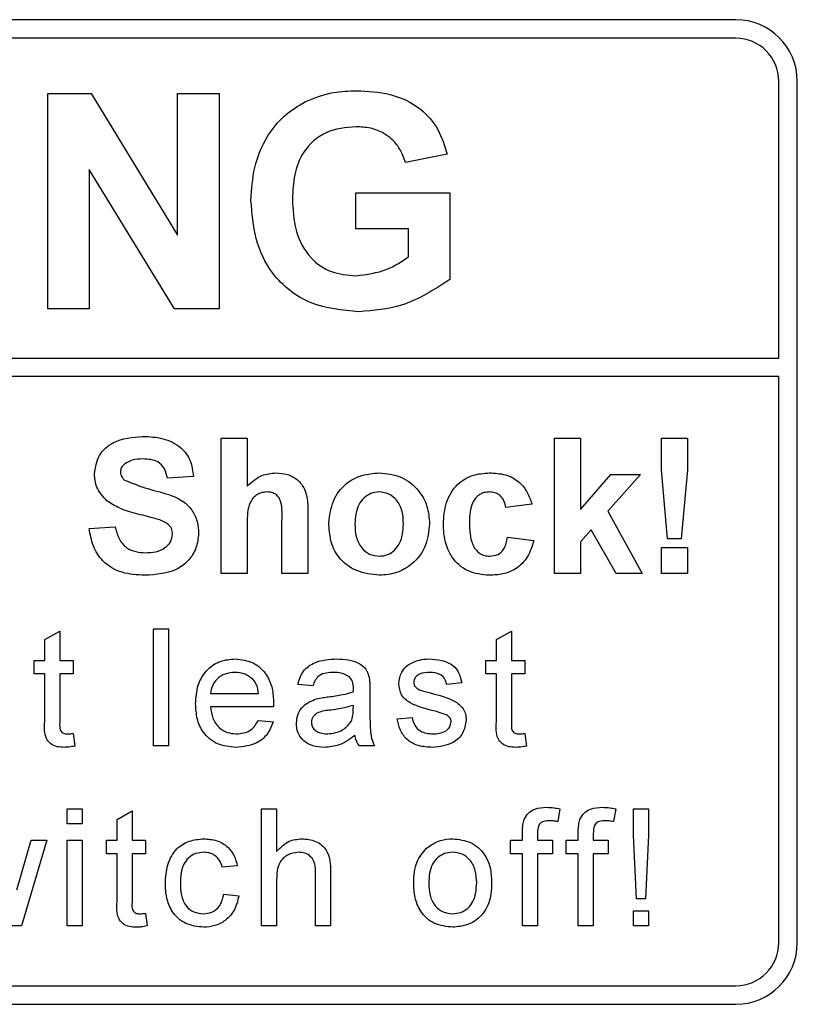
# Paper-space layout 'Blatt3' of a CAD drawing. Header units: millimetres. Extents: x 5 to 418, y 2 to 292.
# Tile 28 of 55: x 120.32 to 123.48, y 178.02 to 182.02. Entities that reach past the tile are written whole.
import ezdxf

# ---------------------------------------------------------------- set-up
doc = ezdxf.new("R2010")
doc.units = ezdxf.units.MM

psp = doc.layouts.new('Blatt3')

# ---------------------------------------------------------------- linework, layer by layer
at = {"color": 7, "linetype": 'Continuous', "lineweight": 25}
for p, q in [((123.2293, 182.0151), (110.7293, 182.0151)), ((123.2293, 181.9401), (113.9293, 181.9401)), ((123.4043, 180.6402), (123.4043, 181.7651)), ((123.4793, 178.2651), (123.4793, 181.7651)), ((120.4354, 180.8401), (120.4354, 181.7151)), ((120.4354, 181.7151), (120.6112, 181.7151)), ((120.6112, 181.7151), (120.9626, 181.1401)), ((120.9626, 181.1401), (120.9626, 181.7151)), ((120.9626, 181.7151), (121.1309, 181.7151)), ((121.1309, 181.7151), (121.1309, 180.8401)), ((122.057, 181.4683), (121.8888, 181.4346)), ((120.9498, 180.8401), (120.6036, 181.4062)), ((120.6036, 181.4062), (120.6036, 180.8401)), ((121.6868, 181.1654), (121.6868, 181.3112)), ((121.6868, 181.3112), (122.0683, 181.3112)), ((122.0683, 181.3112), (122.0683, 180.9598)), ((121.9, 181.1654), (121.6868, 181.1654)), ((121.9, 181.0513), (121.9, 181.1654)), ((120.6036, 180.8401), (120.4354, 180.8401)), ((121.1309, 180.8401), (120.9498, 180.8401)), ((113.9293, 180.6402), (123.4043, 180.6402)), ((123.4043, 180.5652), (113.9293, 180.5652)), ((123.4043, 178.2651), (123.4043, 180.5652)), ((121.1395, 179.7651), (121.1395, 180.3151)), ((121.1395, 180.3151), (121.2453, 180.3151)), ((121.2453, 180.3151), (121.2453, 180.1205)), ((122.4934, 179.7651), (122.4934, 180.3151)), ((122.4934, 180.3151), (122.5992, 180.3151)), ((122.5992, 180.3151), (122.5992, 180.0254)), ((122.9274, 180.1857), (122.9274, 180.3151)), ((122.9274, 180.3151), (123.0331, 180.3151)), ((123.0331, 180.3151), (123.0331, 180.1857)), ((122.5992, 180.0254), (122.7226, 180.167)), ((122.8424, 180.167), (122.7097, 180.0179)), ((122.7226, 180.167), (122.8424, 180.167)), ((122.9528, 179.9061), (122.9274, 180.1857)), ((123.0331, 180.1857), (123.0081, 179.9061)), ((121.0267, 180.1599), (120.921, 180.1529)), ((122.4017, 180.0471), (122.296, 180.033)), ((122.7097, 180.0179), (122.8495, 179.7651)), ((121.2453, 179.9675), (121.2453, 179.7651)), ((121.3863, 179.7651), (121.3863, 179.9785)), ((121.4921, 179.9996), (121.4921, 179.7651)), ((120.6036, 179.9484), (120.7094, 179.9554)), ((122.6428, 179.9428), (122.5992, 179.8937)), ((122.7437, 179.7651), (122.6428, 179.9428)), ((122.303, 179.9131), (122.4088, 179.899)), ((122.5992, 179.8937), (122.5992, 179.7651)), ((123.0081, 179.9061), (122.9528, 179.9061)), ((122.9274, 179.7651), (122.9274, 179.8708)), ((122.9274, 179.8708), (123.0331, 179.8708)), ((123.0331, 179.8708), (123.0331, 179.7651)), ((121.2453, 179.7651), (121.1395, 179.7651)), ((121.4921, 179.7651), (121.3863, 179.7651)), ((122.5992, 179.7651), (122.4934, 179.7651)), ((122.8495, 179.7651), (122.7437, 179.7651)), ((123.0331, 179.7651), (122.9274, 179.7651)), ((120.4233, 179.4967), (120.4842, 179.5313)), ((120.4842, 179.5313), (120.4842, 179.4122)), ((120.8642, 179.0651), (120.8642, 179.5401)), ((120.8642, 179.5401), (120.9251, 179.5401)), ((120.9251, 179.5401), (120.9251, 179.0651)), ((122.2576, 179.4967), (122.3185, 179.5313)), ((122.3185, 179.5313), (122.3185, 179.4122)), ((120.4233, 179.4122), (120.4233, 179.4967)), ((122.2576, 179.4122), (122.2576, 179.4967)), ((120.3807, 179.3574), (120.3807, 179.4122)), ((120.3807, 179.4122), (120.4233, 179.4122)), ((120.4842, 179.4122), (120.539, 179.4122)), ((120.539, 179.4122), (120.539, 179.3574)), ((122.2149, 179.3574), (122.2149, 179.4122)), ((122.2149, 179.4122), (122.2576, 179.4122)), ((122.3185, 179.4122), (122.3733, 179.4122)), ((122.3733, 179.4122), (122.3733, 179.3574)), ((120.4233, 179.3574), (120.3807, 179.3574)), ((120.4233, 179.1626), (120.4233, 179.3574)), ((120.539, 179.3574), (120.4842, 179.3574)), ((120.4842, 179.3574), (120.4842, 179.1604)), ((122.1163, 179.3208), (122.0554, 179.3147)), ((122.2576, 179.3574), (122.2149, 179.3574)), ((122.2576, 179.1626), (122.2576, 179.3574)), ((122.3733, 179.3574), (122.3185, 179.3574)), ((122.3185, 179.3574), (122.3185, 179.1604)), ((121.5122, 179.3086), (121.4513, 179.3147)), ((121.7436, 179.2901), (121.7436, 179.2158)), ((121.0968, 179.2782), (121.2917, 179.2782)), ((121.3523, 179.2234), (121.0968, 179.2234)), ((121.6763, 179.2118), (121.6766, 179.2295)), ((121.2911, 179.1686), (121.3507, 179.1625)), ((121.8544, 179.1747), (121.9153, 179.1808)), ((120.539, 179.1153), (120.5451, 179.0642)), ((122.3733, 179.1153), (122.3793, 179.0642)), ((120.9251, 179.0651), (120.8642, 179.0651)), ((121.7618, 179.0651), (121.701, 179.0651)), ((120.5147, 178.8093), (120.5756, 178.8093)), ((120.5147, 178.7484), (120.5147, 178.8093)), ((120.5756, 178.8093), (120.5756, 178.7484)), ((120.7168, 178.7659), (120.7777, 178.8005)), ((120.7777, 178.8005), (120.7777, 178.6814)), ((121.3039, 178.3343), (121.3039, 178.8093)), ((121.3039, 178.8093), (121.3648, 178.8093)), ((121.3648, 178.8093), (121.3648, 178.6358)), ((122.5152, 178.8094), (122.5066, 178.7575)), ((122.7418, 178.8094), (122.7331, 178.7575)), ((122.8142, 178.7016), (122.8142, 178.8093)), ((122.8142, 178.8093), (122.8751, 178.8093)), ((122.8751, 178.8093), (122.8751, 178.7016)), ((120.7168, 178.6814), (120.7168, 178.7659)), ((120.5756, 178.7484), (120.5147, 178.7484)), ((120.3093, 178.4796), (120.3677, 178.6814)), ((120.4312, 178.6814), (120.3284, 178.3343)), ((120.3677, 178.6814), (120.4312, 178.6814)), ((120.5147, 178.3343), (120.5147, 178.6814)), ((120.5147, 178.6814), (120.5756, 178.6814)), ((120.5756, 178.6814), (120.5756, 178.3343)), ((120.6742, 178.6266), (120.6742, 178.6814)), ((120.6742, 178.6814), (120.7168, 178.6814)), ((120.7777, 178.6814), (120.8326, 178.6814)), ((120.8326, 178.6814), (120.8326, 178.6266)), ((122.3147, 178.6266), (122.3147, 178.6814)), ((122.3147, 178.6814), (122.3635, 178.6814)), ((122.3635, 178.6814), (122.3635, 178.7167)), ((122.4244, 178.7108), (122.4244, 178.6814)), ((122.4244, 178.6814), (122.4853, 178.6814)), ((122.4853, 178.6814), (122.4853, 178.6266)), ((122.5413, 178.6266), (122.5413, 178.6814)), ((122.5413, 178.6814), (122.59, 178.6814)), ((122.59, 178.6814), (122.59, 178.7167)), ((122.6509, 178.7108), (122.6509, 178.6814)), ((122.6509, 178.6814), (122.7118, 178.6814)), ((122.7118, 178.6814), (122.7118, 178.6266)), ((122.8263, 178.4439), (122.8142, 178.7016)), ((122.8751, 178.7016), (122.8629, 178.4439)), ((120.7168, 178.6266), (120.6742, 178.6266)), ((120.7168, 178.4318), (120.7168, 178.6266)), ((120.8326, 178.6266), (120.7777, 178.6266)), ((120.7777, 178.6266), (120.7777, 178.4296)), ((122.3635, 178.6266), (122.3147, 178.6266)), ((122.3635, 178.3343), (122.3635, 178.6266)), ((122.4853, 178.6266), (122.4244, 178.6266)), ((122.4244, 178.6266), (122.4244, 178.3343)), ((122.59, 178.6266), (122.5413, 178.6266)), ((122.59, 178.3343), (122.59, 178.6266)), ((122.6509, 178.6266), (122.6509, 178.3343)), ((122.7118, 178.6266), (122.6509, 178.6266)), ((121.2052, 178.5779), (121.1443, 178.5718)), ((121.3648, 178.5205), (121.3648, 178.3343)), ((121.5231, 178.3343), (121.5231, 178.55)), ((121.584, 178.5531), (121.584, 178.3343)), ((121.1504, 178.4622), (121.2113, 178.4561)), ((122.8629, 178.4439), (122.8263, 178.4439)), ((120.8326, 178.3845), (120.8386, 178.3334)), ((122.8142, 178.3343), (122.8142, 178.3952)), ((122.8142, 178.3952), (122.8751, 178.3952)), ((122.8751, 178.3952), (122.8751, 178.3343)), ((120.3284, 178.3343), (120.2576, 178.3343)), ((120.5756, 178.3343), (120.5147, 178.3343)), ((121.3648, 178.3343), (121.3039, 178.3343)), ((121.584, 178.3343), (121.5231, 178.3343)), ((122.4244, 178.3343), (122.3635, 178.3343)), ((122.6509, 178.3343), (122.59, 178.3343)), ((122.8751, 178.3343), (122.8142, 178.3343)), ((113.9293, 178.0901), (123.2293, 178.0901)), ((110.7293, 178.0151), (123.2293, 178.0151))]:
    psp.add_line(p, q, dxfattribs=at)
for centre, radius, start, end in [((123.2293, 181.7651), 0.25, 0, 90), ((123.2293, 181.7651), 0.175, 0, 90), ((123.2293, 178.2651), 0.175, 270, 0), ((123.2293, 178.2651), 0.25, 270, 0)]:
    psp.add_arc(centre, radius, start, end, dxfattribs=at)
for points, knots in [([(121.4826, 181.683), (121.5199, 181.6976), (121.5866, 181.7236), (121.658, 181.7255), (121.6895, 181.7263)], [0, 0, 0, 0, 0.5592384, 1, 1, 1, 1]), ([(121.6895, 181.7263), (121.7355, 181.7241), (121.8274, 181.7198), (121.9467, 181.6641), (122.026, 181.5725), (122.0467, 181.503), (122.057, 181.4683)], [0, 0, 0, 0, 0.280674, 0.55986, 0.779759, 1, 1, 1, 1]), ([(121.2606, 181.2805), (121.2634, 181.3258), (121.269, 181.4164), (121.3178, 181.5348), (121.3911, 181.6274), (121.4521, 181.6644), (121.4826, 181.683)], [0, 0, 0, 0, 0.280146, 0.55998, 0.779944, 1, 1, 1, 1]), ([(121.6872, 181.5804), (121.6454, 181.5765), (121.5621, 181.5687), (121.4707, 181.4867), (121.4332, 181.3854), (121.4303, 181.3203), (121.4288, 181.2877)], [0, 0, 0, 0, 0.279802, 0.558331, 0.778826, 1, 1, 1, 1]), ([(121.8888, 181.4346), (121.8798, 181.4583), (121.8619, 181.5056), (121.8072, 181.5531), (121.7466, 181.5774), (121.707, 181.5794), (121.6872, 181.5804)], [0, 0, 0, 0, 0.279821, 0.559279, 0.779466, 1, 1, 1, 1]), ([(121.6989, 180.8288), (121.6322, 180.8348), (121.4992, 180.8466), (121.3458, 180.9668), (121.2728, 181.1244), (121.2647, 181.2285), (121.2606, 181.2805)], [0, 0, 0, 0, 0.280091, 0.558748, 0.779191, 1, 1, 1, 1]), ([(121.4288, 181.2877), (121.4308, 181.2447), (121.4348, 181.159), (121.4909, 181.0484), (121.5854, 180.9837), (121.653, 180.9777), (121.6868, 180.9747)], [0, 0, 0, 0, 0.281036, 0.560006, 0.779769, 1, 1, 1, 1]), ([(121.6868, 180.9747), (121.7299, 180.9801), (121.807, 180.9899), (121.8715, 181.0325), (121.9, 181.0513)], [0, 0, 0, 0, 0.559098, 1, 1, 1, 1]), ([(122.0683, 180.9598), (122.0051, 180.9184), (121.892, 180.8445), (121.758, 180.8336), (121.6989, 180.8288)], [0, 0, 0, 0, 0.558963, 1, 1, 1, 1]), ([(120.6248, 180.1702), (120.629, 180.1962), (120.6375, 180.2481), (120.712, 180.3139), (120.7795, 180.319), (120.8208, 180.3221)], [0, 0, 0, 0, 0.279748, 0.559362, 1, 1, 1, 1]), ([(120.8208, 180.3221), (120.8484, 180.3209), (120.9035, 180.3186), (120.9752, 180.2842), (121.0189, 180.2249), (121.0241, 180.1816), (121.0267, 180.1599)], [0, 0, 0, 0, 0.281015, 0.560109, 0.779825, 1, 1, 1, 1]), ([(120.7479, 180.2109), (120.7423, 180.2059), (120.7323, 180.1967), (120.7311, 180.1834), (120.7306, 180.1776)], [0, 0, 0, 0, 0.558758, 1, 1, 1, 1]), ([(120.8221, 180.2304), (120.8073, 180.23), (120.781, 180.2292), (120.758, 180.2165), (120.7479, 180.2109)], [0, 0, 0, 0, 0.560544, 1, 1, 1, 1]), ([(120.921, 180.1529), (120.9181, 180.1658), (120.9125, 180.1915), (120.878, 180.2277), (120.8434, 180.2294), (120.8221, 180.2304)], [0, 0, 0, 0, 0.281521, 0.560305, 1, 1, 1, 1]), ([(120.6756, 180.0606), (120.6594, 180.0781), (120.6305, 180.1095), (120.6265, 180.1516), (120.6248, 180.1702)], [0, 0, 0, 0, 0.559266, 1, 1, 1, 1]), ([(120.7306, 180.1776), (120.7316, 180.1704), (120.7335, 180.1576), (120.7428, 180.1487), (120.7469, 180.1448)], [0, 0, 0, 0, 0.55848, 1, 1, 1, 1]), ([(121.2453, 180.1205), (121.2641, 180.1375), (121.2977, 180.168), (121.3425, 180.1722), (121.3622, 180.174)], [0, 0, 0, 0, 0.559408, 1, 1, 1, 1]), ([(121.3622, 180.174), (121.3778, 180.1728), (121.409, 180.1703), (121.4519, 180.1482), (121.4931, 180.0914), (121.4925, 180.0375), (121.4921, 179.9996)], [0, 0, 0, 0, 0.187232, 0.374201, 0.560543, 1, 1, 1, 1]), ([(121.5767, 179.9716), (121.5805, 180.0016), (121.588, 180.0615), (121.6403, 180.1313), (121.7101, 180.1682), (121.7573, 180.1721), (121.7809, 180.174)], [0, 0, 0, 0, 0.27995, 0.559147, 0.779424, 1, 1, 1, 1]), ([(121.7809, 180.174), (121.8115, 180.171), (121.8728, 180.1649), (121.9413, 180.1087), (121.9804, 180.0392), (121.9839, 179.9912), (121.9857, 179.9671)], [0, 0, 0, 0, 0.279785, 0.559124, 0.779388, 1, 1, 1, 1]), ([(122.0421, 179.9657), (122.0439, 179.9954), (122.0476, 180.0548), (122.0924, 180.1281), (122.1595, 180.1689), (122.2061, 180.1723), (122.2295, 180.174)], [0, 0, 0, 0, 0.280707, 0.559643, 0.779504, 1, 1, 1, 1]), ([(122.2295, 180.174), (122.2514, 180.1729), (122.295, 180.1706), (122.3505, 180.141), (122.3852, 180.0958), (122.3962, 180.0634), (122.4017, 180.0471)], [0, 0, 0, 0, 0.280457, 0.559337, 0.779383, 1, 1, 1, 1]), ([(120.7469, 180.1448), (120.7782, 180.1322), (120.8409, 180.107), (120.924, 180.0899), (120.9857, 180.0606), (121.0226, 180.0245), (121.0451, 179.9776), (121.0469, 179.9437), (121.0479, 179.9267)], [0, 0, 0, 0, 0.249423, 0.500053, 0.625203, 0.750142, 0.874918, 1, 1, 1, 1]), ([(121.3257, 180.0965), (121.3185, 180.096), (121.3041, 180.095), (121.2841, 180.0859), (121.2675, 180.0717), (121.2456, 180.0338), (121.2454, 179.9969), (121.2453, 179.9675)], [0, 0, 0, 0, 0.1252698, 0.2505047, 0.3756835, 0.5009631, 1, 1, 1, 1]), ([(121.3863, 179.9785), (121.3875, 180.0042), (121.389, 180.0363), (121.3759, 180.0728), (121.3624, 180.0868), (121.3449, 180.0954), (121.3321, 180.0961), (121.3257, 180.0965)], [0, 0, 0, 0, 0.500563, 0.625443, 0.750179, 0.874937, 1, 1, 1, 1]), ([(121.7814, 180.0965), (121.7699, 180.0953), (121.747, 180.0931), (121.7181, 180.0728), (121.6873, 180.0328), (121.6845, 179.9935), (121.6825, 179.966)], [0, 0, 0, 0, 0.186985, 0.373878, 0.561022, 1, 1, 1, 1]), ([(121.8799, 179.9668), (121.8791, 179.9839), (121.8776, 180.0181), (121.8565, 180.0619), (121.8218, 180.0916), (121.7949, 180.0948), (121.7814, 180.0965)], [0, 0, 0, 0, 0.281043, 0.560553, 0.78042, 1, 1, 1, 1]), ([(122.2286, 180.0965), (122.2216, 180.096), (122.2076, 180.0951), (122.1881, 180.0864), (122.1722, 180.0724), (122.1496, 180.0365), (122.1486, 180.0007), (122.1479, 179.972)], [0, 0, 0, 0, 0.125319, 0.250544, 0.375796, 0.501063, 1, 1, 1, 1]), ([(122.296, 180.033), (122.294, 180.0424), (122.29, 180.0611), (122.2734, 180.0831), (122.2512, 180.0951), (122.2362, 180.096), (122.2286, 180.0965)], [0, 0, 0, 0, 0.280561, 0.559648, 0.7796, 1, 1, 1, 1]), ([(120.8013, 180.0066), (120.7761, 180.0129), (120.7313, 180.0242), (120.6926, 180.0495), (120.6756, 180.0606)], [0, 0, 0, 0, 0.560768, 1, 1, 1, 1]), ([(120.8905, 179.9827), (120.874, 179.9874), (120.8444, 179.996), (120.8145, 180.0033), (120.8013, 180.0066)], [0, 0, 0, 0, 0.559956, 1, 1, 1, 1]), ([(120.9421, 179.9256), (120.9413, 179.9334), (120.9397, 179.949), (120.9205, 179.9709), (120.9019, 179.9782), (120.8905, 179.9827)], [0, 0, 0, 0, 0.279779, 0.559088, 1, 1, 1, 1]), ([(121.7815, 179.758), (121.7503, 179.7615), (121.6881, 179.7686), (121.6151, 179.8235), (121.5808, 179.898), (121.5781, 179.9471), (121.5767, 179.9716)], [0, 0, 0, 0, 0.280145, 0.558899, 0.779053, 1, 1, 1, 1]), ([(121.6825, 179.966), (121.6833, 179.9488), (121.6849, 179.9145), (121.7059, 179.8703), (121.7408, 179.8405), (121.7679, 179.8372), (121.7814, 179.8356)], [0, 0, 0, 0, 0.2810154, 0.5604643, 0.7803935, 1, 1, 1, 1]), ([(121.7814, 179.8356), (121.7929, 179.8367), (121.816, 179.839), (121.8449, 179.8594), (121.8753, 179.8999), (121.878, 179.9392), (121.8799, 179.9668)], [0, 0, 0, 0, 0.1869298, 0.3738189, 0.560978, 1, 1, 1, 1]), ([(121.9857, 179.9671), (121.9827, 179.9364), (121.9766, 179.8751), (121.9224, 179.8052), (121.8538, 179.7638), (121.8056, 179.7599), (121.7815, 179.758)], [0, 0, 0, 0, 0.279924, 0.559367, 0.779516, 1, 1, 1, 1]), ([(122.2287, 179.758), (122.199, 179.7609), (122.1397, 179.7668), (122.0752, 179.8252), (122.0457, 179.8961), (122.0433, 179.9425), (122.0421, 179.9657)], [0, 0, 0, 0, 0.279707, 0.558485, 0.778934, 1, 1, 1, 1]), ([(122.1479, 179.972), (122.1485, 179.9413), (122.1494, 179.903), (122.1714, 179.8632), (122.1877, 179.8473), (122.2084, 179.8372), (122.2234, 179.8361), (122.2309, 179.8356)], [0, 0, 0, 0, 0.499313, 0.6245497, 0.7497626, 0.8747838, 1, 1, 1, 1]), ([(120.8291, 179.758), (120.7981, 179.7596), (120.7365, 179.7628), (120.6587, 179.8075), (120.6163, 179.8767), (120.6079, 179.9245), (120.6036, 179.9484)], [0, 0, 0, 0, 0.280715, 0.55934, 0.779309, 1, 1, 1, 1]), ([(120.7094, 179.9554), (120.7133, 179.9391), (120.7211, 179.9065), (120.7519, 179.8688), (120.7925, 179.8518), (120.8188, 179.8504), (120.8319, 179.8497)], [0, 0, 0, 0, 0.280582, 0.559152, 0.779251, 1, 1, 1, 1]), ([(121.0479, 179.9267), (121.0458, 179.9073), (121.0415, 179.8686), (121.0105, 179.8177), (120.9423, 179.765), (120.8758, 179.7609), (120.8291, 179.758)], [0, 0, 0, 0, 0.186966, 0.374006, 0.560967, 1, 1, 1, 1]), ([(120.8319, 179.8497), (120.8459, 179.8502), (120.8738, 179.8514), (120.9103, 179.8663), (120.9367, 179.8928), (120.9403, 179.9147), (120.9421, 179.9256)], [0, 0, 0, 0, 0.281228, 0.561008, 0.781099, 1, 1, 1, 1]), ([(122.4088, 179.899), (122.4021, 179.8764), (122.3887, 179.8313), (122.3411, 179.7827), (122.284, 179.7607), (122.2472, 179.7589), (122.2287, 179.758)], [0, 0, 0, 0, 0.280244, 0.559157, 0.779326, 1, 1, 1, 1]), ([(122.2309, 179.8356), (122.242, 179.8367), (122.2641, 179.839), (122.2937, 179.8683), (122.2995, 179.8961), (122.303, 179.9131)], [0, 0, 0, 0, 0.28016, 0.558978, 1, 1, 1, 1]), ([(121.036, 179.2357), (121.0375, 179.2614), (121.0405, 179.3128), (121.0789, 179.3761), (121.1358, 179.4132), (121.1762, 179.4166), (121.1964, 179.4183)], [0, 0, 0, 0, 0.280748, 0.559775, 0.779666, 1, 1, 1, 1]), ([(121.1964, 179.4183), (121.2216, 179.4153), (121.2719, 179.4095), (121.3256, 179.3587), (121.3496, 179.2981), (121.3516, 179.2587), (121.3526, 179.239)], [0, 0, 0, 0, 0.279366, 0.558398, 0.778885, 1, 1, 1, 1]), ([(121.4513, 179.3147), (121.4569, 179.3336), (121.468, 179.3713), (121.5281, 179.4134), (121.578, 179.4164), (121.6086, 179.4183)], [0, 0, 0, 0, 0.2804297, 0.5593032, 1, 1, 1, 1]), ([(121.6086, 179.4183), (121.6403, 179.4166), (121.6845, 179.4142), (121.73, 179.3778), (121.7371, 179.3541), (121.7406, 179.3421)], [0, 0, 0, 0, 0.559253, 0.779195, 1, 1, 1, 1]), ([(121.8987, 179.3939), (121.9136, 179.4019), (121.9402, 179.4161), (121.9704, 179.4176), (121.9836, 179.4183)], [0, 0, 0, 0, 0.558938, 1, 1, 1, 1]), ([(121.9836, 179.4183), (122.0007, 179.4172), (122.0347, 179.4152), (122.0803, 179.3966), (122.1083, 179.3605), (122.1136, 179.3341), (122.1163, 179.3208)], [0, 0, 0, 0, 0.280737, 0.560427, 0.77945, 1, 1, 1, 1]), ([(121.1961, 179.3635), (121.1825, 179.3623), (121.1553, 179.3601), (121.1226, 179.3389), (121.1018, 179.31), (121.0985, 179.2888), (121.0968, 179.2782)], [0, 0, 0, 0, 0.28019, 0.559728, 0.779642, 1, 1, 1, 1]), ([(121.2694, 179.3343), (121.2573, 179.3439), (121.2356, 179.3611), (121.2082, 179.3627), (121.1961, 179.3635)], [0, 0, 0, 0, 0.558512, 1, 1, 1, 1]), ([(121.5976, 179.3635), (121.5872, 179.3631), (121.5665, 179.3625), (121.5378, 179.3533), (121.5202, 179.3319), (121.5148, 179.3164), (121.5122, 179.3086)], [0, 0, 0, 0, 0.280855, 0.559751, 0.7795, 1, 1, 1, 1]), ([(121.6609, 179.3451), (121.6499, 179.3514), (121.6302, 179.3628), (121.6076, 179.3633), (121.5976, 179.3635)], [0, 0, 0, 0, 0.557871, 1, 1, 1, 1]), ([(121.8605, 179.3176), (121.8628, 179.3344), (121.8669, 179.3645), (121.8889, 179.3849), (121.8987, 179.3939)], [0, 0, 0, 0, 0.558927, 1, 1, 1, 1]), ([(121.9881, 179.3635), (121.9733, 179.3631), (121.9512, 179.3626), (121.9302, 179.3471), (121.9224, 179.3347), (121.9217, 179.3274), (121.9214, 179.3238)], [0, 0, 0, 0, 0.49977, 0.749095, 0.874592, 1, 1, 1, 1]), ([(122.0554, 179.3147), (122.0532, 179.3231), (122.0488, 179.3399), (122.0241, 179.361), (122.0017, 179.3625), (121.9881, 179.3635)], [0, 0, 0, 0, 0.280304, 0.560237, 1, 1, 1, 1]), ([(121.2917, 179.2782), (121.2901, 179.2898), (121.2873, 179.3105), (121.2748, 179.3271), (121.2694, 179.3343)], [0, 0, 0, 0, 0.560674, 1, 1, 1, 1]), ([(121.6766, 179.2985), (121.6764, 179.3082), (121.676, 179.3255), (121.6655, 179.3391), (121.6609, 179.3451)], [0, 0, 0, 0, 0.561903, 1, 1, 1, 1]), ([(121.7406, 179.3421), (121.7417, 179.3325), (121.7436, 179.3152), (121.7436, 179.2978), (121.7436, 179.2901)], [0, 0, 0, 0, 0.559817, 1, 1, 1, 1]), ([(121.9214, 179.3238), (121.9218, 179.3201), (121.9224, 179.3135), (121.9261, 179.308), (121.9278, 179.3056)], [0, 0, 0, 0, 0.559236, 1, 1, 1, 1]), ([(121.5759, 179.2643), (121.5949, 179.2667), (121.6289, 179.271), (121.6618, 179.2802), (121.6763, 179.2843)], [0, 0, 0, 0, 0.560185, 1, 1, 1, 1]), ([(121.6763, 179.2843), (121.6764, 179.2869), (121.6764, 179.2917), (121.6765, 179.2964), (121.6766, 179.2985)], [0, 0, 0, 0, 0.560023, 1, 1, 1, 1]), ([(121.9956, 179.209), (121.9647, 179.2169), (121.9261, 179.2267), (121.8867, 179.2532), (121.8662, 179.278), (121.8628, 179.3018), (121.8605, 179.3176)], [0, 0, 0, 0, 0.5013208, 0.6265921, 0.7518172, 1, 1, 1, 1]), ([(121.9278, 179.3056), (121.9311, 179.3023), (121.9369, 179.2965), (121.9445, 179.2932), (121.9479, 179.2917)], [0, 0, 0, 0, 0.559084, 1, 1, 1, 1]), ([(121.9479, 179.2917), (121.9564, 179.2891), (121.9717, 179.2844), (121.9871, 179.2802), (121.9939, 179.2784)], [0, 0, 0, 0, 0.559965, 1, 1, 1, 1]), ([(121.4452, 179.1571), (121.4465, 179.1699), (121.4492, 179.1955), (121.4759, 179.2353), (121.5069, 179.2479), (121.5259, 179.2556)], [0, 0, 0, 0, 0.280458, 0.560983, 1, 1, 1, 1]), ([(121.5259, 179.2556), (121.5351, 179.2576), (121.5517, 179.2613), (121.5685, 179.2634), (121.5759, 179.2643)], [0, 0, 0, 0, 0.559918, 1, 1, 1, 1]), ([(121.9939, 179.2784), (122.0255, 179.2703), (122.065, 179.2602), (122.1067, 179.2346), (122.1231, 179.2163), (122.1331, 179.1937), (122.1341, 179.1775), (122.1345, 179.1693)], [0, 0, 0, 0, 0.5004464, 0.6253959, 0.750274, 0.8750687, 1, 1, 1, 1]), ([(121.1996, 179.059), (121.1739, 179.0613), (121.1227, 179.0659), (121.0654, 179.1144), (121.0391, 179.1756), (121.037, 179.2156), (121.036, 179.2357)], [0, 0, 0, 0, 0.279952, 0.558661, 0.778994, 1, 1, 1, 1]), ([(121.0968, 179.2234), (121.0987, 179.2077), (121.1025, 179.1763), (121.1279, 179.1387), (121.1634, 179.1169), (121.1882, 179.1148), (121.2006, 179.1138)], [0, 0, 0, 0, 0.280633, 0.559687, 0.779661, 1, 1, 1, 1]), ([(121.3526, 179.239), (121.3526, 179.2361), (121.3525, 179.2309), (121.3524, 179.2257), (121.3523, 179.2234)], [0, 0, 0, 0, 0.559999, 1, 1, 1, 1]), ([(121.585, 179.2105), (121.5676, 179.2087), (121.5459, 179.2064), (121.5229, 179.1942), (121.5136, 179.185), (121.5073, 179.1734), (121.5065, 179.1648), (121.5061, 179.1605)], [0, 0, 0, 0, 0.50028, 0.625326, 0.750269, 0.875147, 1, 1, 1, 1]), ([(121.6766, 179.2295), (121.6597, 179.2248), (121.6296, 179.2163), (121.5986, 179.2123), (121.585, 179.2105)], [0, 0, 0, 0, 0.55976, 1, 1, 1, 1]), ([(121.6673, 179.1636), (121.6704, 179.1724), (121.676, 179.1879), (121.6762, 179.2045), (121.6763, 179.2118)], [0, 0, 0, 0, 0.558995, 1, 1, 1, 1]), ([(121.7436, 179.2158), (121.7437, 179.1984), (121.7438, 179.1698), (121.745, 179.1301), (121.7489, 179.0963), (121.7575, 179.0755), (121.7618, 179.0651)], [0, 0, 0, 0, 0.340206, 0.560339, 0.780175, 1, 1, 1, 1]), ([(122.0528, 179.1912), (122.0423, 179.1951), (122.0235, 179.202), (122.0042, 179.2069), (121.9956, 179.209)], [0, 0, 0, 0, 0.559788, 1, 1, 1, 1]), ([(120.5022, 179.059), (120.4926, 179.0593), (120.4735, 179.06), (120.4461, 179.0711), (120.4198, 179.1059), (120.4219, 179.1392), (120.4233, 179.1626)], [0, 0, 0, 0, 0.187433, 0.373821, 0.559462, 1, 1, 1, 1]), ([(120.4842, 179.1604), (120.4835, 179.149), (120.4825, 179.1346), (120.4919, 179.1208), (120.5012, 179.1144), (120.5096, 179.114), (120.5151, 179.1138)], [0, 0, 0, 0, 0.499596, 0.625239, 0.750354, 1, 1, 1, 1]), ([(121.3507, 179.1625), (121.3439, 179.1452), (121.3302, 179.1107), (121.277, 179.0663), (121.229, 179.0618), (121.1996, 179.059)], [0, 0, 0, 0, 0.280613, 0.560833, 1, 1, 1, 1]), ([(121.2006, 179.1138), (121.2111, 179.1144), (121.232, 179.1156), (121.2679, 179.1306), (121.2823, 179.1542), (121.2911, 179.1686)], [0, 0, 0, 0, 0.281282, 0.561906, 1, 1, 1, 1]), ([(121.5061, 179.1605), (121.5067, 179.1548), (121.508, 179.1434), (121.5188, 179.1294), (121.5397, 179.1158), (121.5591, 179.1146), (121.5727, 179.1138)], [0, 0, 0, 0, 0.1865647, 0.3734672, 0.5606134, 1, 1, 1, 1]), ([(121.5727, 179.1138), (121.5941, 179.1164), (121.6324, 179.1212), (121.6566, 179.1507), (121.6673, 179.1636)], [0, 0, 0, 0, 0.5597581, 1, 1, 1, 1]), ([(121.9986, 179.059), (121.9793, 179.0599), (121.941, 179.0617), (121.8918, 179.0881), (121.8643, 179.1305), (121.8577, 179.1599), (121.8544, 179.1747)], [0, 0, 0, 0, 0.280739, 0.559297, 0.779311, 1, 1, 1, 1]), ([(121.9153, 179.1808), (121.9178, 179.1698), (121.9226, 179.148), (121.9522, 179.1177), (121.9814, 179.1153), (121.9992, 179.1138)], [0, 0, 0, 0, 0.281314, 0.561069, 1, 1, 1, 1]), ([(122.1345, 179.1693), (122.1316, 179.1511), (122.1257, 179.1146), (122.0748, 179.0672), (122.0275, 179.0621), (121.9986, 179.059)], [0, 0, 0, 0, 0.279926, 0.560038, 1, 1, 1, 1]), ([(121.9992, 179.1138), (122.0085, 179.1141), (122.0271, 179.1148), (122.0518, 179.1239), (122.0699, 179.1413), (122.0724, 179.1559), (122.0736, 179.1632)], [0, 0, 0, 0, 0.2811877, 0.5609523, 0.7810946, 1, 1, 1, 1]), ([(122.0736, 179.1632), (122.0733, 179.1666), (122.0725, 179.1735), (122.0652, 179.184), (122.0575, 179.1885), (122.0528, 179.1912)], [0, 0, 0, 0, 0.279757, 0.559839, 1, 1, 1, 1]), ([(122.3364, 179.059), (122.3269, 179.0593), (122.3078, 179.06), (122.2803, 179.0711), (122.254, 179.1059), (122.2561, 179.1392), (122.2576, 179.1626)], [0, 0, 0, 0, 0.187433, 0.373821, 0.559462, 1, 1, 1, 1]), ([(122.3185, 179.1604), (122.3177, 179.149), (122.3167, 179.1346), (122.3262, 179.1208), (122.3354, 179.1144), (122.3438, 179.114), (122.3494, 179.1138)], [0, 0, 0, 0, 0.499596, 0.625239, 0.750354, 1, 1, 1, 1]), ([(121.5588, 179.059), (121.5429, 179.0599), (121.5112, 179.0617), (121.4718, 179.0848), (121.4484, 179.1196), (121.4463, 179.1446), (121.4452, 179.1571)], [0, 0, 0, 0, 0.280815, 0.55969, 0.779696, 1, 1, 1, 1]), ([(120.5151, 179.1138), (120.5196, 179.1139), (120.5276, 179.1142), (120.5355, 179.115), (120.539, 179.1153)], [0, 0, 0, 0, 0.559965, 1, 1, 1, 1]), ([(121.6827, 179.1077), (121.6619, 179.0922), (121.6248, 179.0646), (121.579, 179.0607), (121.5588, 179.059)], [0, 0, 0, 0, 0.559971, 1, 1, 1, 1]), ([(121.701, 179.0651), (121.6961, 179.0724), (121.6875, 179.0856), (121.6841, 179.1009), (121.6827, 179.1077)], [0, 0, 0, 0, 0.559697, 1, 1, 1, 1]), ([(122.3494, 179.1138), (122.3538, 179.1139), (122.3618, 179.1142), (122.3698, 179.115), (122.3733, 179.1153)], [0, 0, 0, 0, 0.5599652, 1, 1, 1, 1]), ([(120.5451, 179.0642), (120.5372, 179.0626), (120.523, 179.0598), (120.5086, 179.0592), (120.5022, 179.059)], [0, 0, 0, 0, 0.560078, 1, 1, 1, 1]), ([(122.3793, 179.0642), (122.3714, 179.0626), (122.3572, 179.0598), (122.3428, 179.0592), (122.3364, 179.059)], [0, 0, 0, 0, 0.560078, 1, 1, 1, 1]), ([(122.3699, 178.7664), (122.3751, 178.7754), (122.3855, 178.7933), (122.4183, 178.813), (122.445, 178.8145), (122.4613, 178.8154)], [0, 0, 0, 0, 0.2794581, 0.5596612, 1, 1, 1, 1]), ([(122.4613, 178.8154), (122.4714, 178.815), (122.4896, 178.8142), (122.5074, 178.8109), (122.5152, 178.8094)], [0, 0, 0, 0, 0.559945, 1, 1, 1, 1]), ([(122.5965, 178.7664), (122.6016, 178.7754), (122.612, 178.7933), (122.6449, 178.813), (122.6715, 178.8145), (122.6878, 178.8154)], [0, 0, 0, 0, 0.279458, 0.559661, 1, 1, 1, 1]), ([(122.6878, 178.8154), (122.698, 178.815), (122.7161, 178.8142), (122.7339, 178.8109), (122.7418, 178.8094)], [0, 0, 0, 0, 0.559945, 1, 1, 1, 1]), ([(122.3635, 178.7167), (122.3635, 178.7261), (122.3636, 178.743), (122.368, 178.7592), (122.3699, 178.7664)], [0, 0, 0, 0, 0.5603701, 1, 1, 1, 1]), ([(122.4725, 178.7606), (122.4649, 178.7604), (122.4499, 178.7599), (122.4301, 178.7481), (122.425, 178.7285), (122.4246, 178.7167), (122.4244, 178.7108)], [0, 0, 0, 0, 0.281469, 0.557719, 0.778516, 1, 1, 1, 1]), ([(122.5066, 178.7575), (122.5002, 178.7585), (122.4889, 178.7602), (122.4775, 178.7605), (122.4725, 178.7606)], [0, 0, 0, 0, 0.559924, 1, 1, 1, 1]), ([(122.59, 178.7167), (122.59, 178.7261), (122.5901, 178.743), (122.5945, 178.7592), (122.5965, 178.7664)], [0, 0, 0, 0, 0.5603701, 1, 1, 1, 1]), ([(122.699, 178.7606), (122.6915, 178.7604), (122.6764, 178.7599), (122.6566, 178.7481), (122.6515, 178.7285), (122.6511, 178.7167), (122.6509, 178.7108)], [0, 0, 0, 0, 0.281469, 0.5577195, 0.7785164, 1, 1, 1, 1]), ([(122.7331, 178.7575), (122.7268, 178.7585), (122.7155, 178.7602), (122.7041, 178.7605), (122.699, 178.7606)], [0, 0, 0, 0, 0.559924, 1, 1, 1, 1]), ([(120.9129, 178.5065), (120.9145, 178.5317), (120.9176, 178.582), (120.9518, 178.6469), (121.0093, 178.6816), (121.0489, 178.6855), (121.0687, 178.6875)], [0, 0, 0, 0, 0.280838, 0.55968, 0.779579, 1, 1, 1, 1]), ([(121.0687, 178.6875), (121.0867, 178.6863), (121.1227, 178.6838), (121.1671, 178.6571), (121.1948, 178.619), (121.2018, 178.5916), (121.2052, 178.5779)], [0, 0, 0, 0, 0.2802671, 0.5594386, 0.7795347, 1, 1, 1, 1]), ([(121.3648, 178.6358), (121.3806, 178.6522), (121.4088, 178.6816), (121.4489, 178.6857), (121.4666, 178.6875)], [0, 0, 0, 0, 0.559341, 1, 1, 1, 1]), ([(121.4666, 178.6875), (121.4859, 178.6859), (121.5242, 178.6826), (121.5693, 178.6468), (121.583, 178.5982), (121.5837, 178.5682), (121.584, 178.5531)], [0, 0, 0, 0, 0.2803178, 0.5583395, 0.7785536, 1, 1, 1, 1]), ([(121.9736, 178.6493), (121.9916, 178.6618), (122.0239, 178.6842), (122.0628, 178.6865), (122.0799, 178.6875)], [0, 0, 0, 0, 0.559033, 1, 1, 1, 1]), ([(122.0799, 178.6875), (122.1049, 178.6848), (122.1548, 178.6793), (122.209, 178.6306), (122.235, 178.5713), (122.237, 178.5323), (122.2381, 178.5127)], [0, 0, 0, 0, 0.279556, 0.5586, 0.778991, 1, 1, 1, 1]), ([(121.9214, 178.5078), (121.9228, 178.5377), (121.9252, 178.5908), (121.9589, 178.6315), (121.9736, 178.6493)], [0, 0, 0, 0, 0.560963, 1, 1, 1, 1]), ([(121.0691, 178.6327), (121.058, 178.6318), (121.0358, 178.63), (121.0066, 178.6122), (120.977, 178.5729), (120.9751, 178.5348), (120.9738, 178.5081)], [0, 0, 0, 0, 0.187089, 0.37388, 0.56073, 1, 1, 1, 1]), ([(121.1443, 178.5718), (121.1413, 178.5812), (121.1352, 178.6), (121.1155, 178.6203), (121.0923, 178.6312), (121.0768, 178.6322), (121.0691, 178.6327)], [0, 0, 0, 0, 0.280213, 0.559476, 0.779649, 1, 1, 1, 1]), ([(121.4529, 178.6327), (121.4378, 178.6305), (121.4076, 178.6262), (121.3665, 178.585), (121.3654, 178.545), (121.3648, 178.5205)], [0, 0, 0, 0, 0.280205, 0.55932, 1, 1, 1, 1]), ([(121.5231, 178.55), (121.5227, 178.5616), (121.5218, 178.5847), (121.507, 178.6151), (121.4803, 178.6309), (121.462, 178.6321), (121.4529, 178.6327)], [0, 0, 0, 0, 0.281222, 0.559777, 0.779378, 1, 1, 1, 1]), ([(122.0799, 178.6327), (122.0688, 178.6317), (122.0465, 178.6298), (122.0173, 178.6117), (121.9866, 178.5731), (121.9841, 178.5349), (121.9823, 178.508)], [0, 0, 0, 0, 0.187137, 0.374025, 0.561097, 1, 1, 1, 1]), ([(122.1772, 178.5098), (122.1764, 178.5264), (122.175, 178.5594), (122.1535, 178.6014), (122.1189, 178.6284), (122.0929, 178.6313), (122.0799, 178.6327)], [0, 0, 0, 0, 0.281064, 0.560316, 0.780174, 1, 1, 1, 1]), ([(121.0688, 178.3282), (121.0436, 178.3308), (120.9932, 178.3361), (120.9392, 178.3868), (120.9157, 178.4475), (120.9139, 178.4868), (120.9129, 178.5065)], [0, 0, 0, 0, 0.279595, 0.558341, 0.778834, 1, 1, 1, 1]), ([(120.9738, 178.5081), (120.9744, 178.4916), (120.9757, 178.4588), (120.9929, 178.4147), (121.0277, 178.387), (121.0537, 178.3843), (121.0667, 178.383)], [0, 0, 0, 0, 0.281276, 0.560536, 0.78011, 1, 1, 1, 1]), ([(122.0799, 178.3282), (122.0544, 178.3309), (122.0036, 178.3363), (121.9483, 178.3867), (121.9243, 178.4481), (121.9224, 178.4879), (121.9214, 178.5078)], [0, 0, 0, 0, 0.279616, 0.558371, 0.778858, 1, 1, 1, 1]), ([(121.9823, 178.508), (121.983, 178.4913), (121.9845, 178.4579), (122.005, 178.4145), (122.0404, 178.3873), (122.0668, 178.3844), (122.0799, 178.383)], [0, 0, 0, 0, 0.2811293, 0.560384, 0.7801589, 1, 1, 1, 1]), ([(122.2381, 178.5127), (122.2372, 178.4868), (122.2355, 178.4353), (122.1984, 178.3703), (122.1405, 178.3343), (122.1001, 178.3302), (122.0799, 178.3282)], [0, 0, 0, 0, 0.281033, 0.559513, 0.779602, 1, 1, 1, 1]), ([(122.0799, 178.383), (122.0912, 178.384), (122.1137, 178.386), (122.1428, 178.4049), (122.1733, 178.4441), (122.1756, 178.4828), (122.1772, 178.5098)], [0, 0, 0, 0, 0.187044, 0.373945, 0.560983, 1, 1, 1, 1]), ([(121.0667, 178.383), (121.0786, 178.3841), (121.1024, 178.3864), (121.1387, 178.4131), (121.146, 178.4436), (121.1504, 178.4622)], [0, 0, 0, 0, 0.280899, 0.560906, 1, 1, 1, 1]), ([(121.2113, 178.4561), (121.2068, 178.4368), (121.1979, 178.3983), (121.1608, 178.3556), (121.1152, 178.3316), (121.0843, 178.3293), (121.0688, 178.3282)], [0, 0, 0, 0, 0.280202, 0.55951, 0.779586, 1, 1, 1, 1]), ([(120.7957, 178.3282), (120.7862, 178.3285), (120.7671, 178.3292), (120.7396, 178.3403), (120.7133, 178.3751), (120.7154, 178.4084), (120.7168, 178.4318)], [0, 0, 0, 0, 0.187433, 0.373821, 0.559462, 1, 1, 1, 1]), ([(120.7777, 178.4296), (120.777, 178.4182), (120.776, 178.4039), (120.7855, 178.3901), (120.7947, 178.3836), (120.8031, 178.3832), (120.8087, 178.383)], [0, 0, 0, 0, 0.499596, 0.625239, 0.750354, 1, 1, 1, 1]), ([(120.8087, 178.383), (120.8131, 178.3831), (120.8211, 178.3834), (120.8291, 178.3842), (120.8326, 178.3845)], [0, 0, 0, 0, 0.559965, 1, 1, 1, 1]), ([(120.8386, 178.3334), (120.8307, 178.3318), (120.8165, 178.329), (120.8021, 178.3285), (120.7957, 178.3282)], [0, 0, 0, 0, 0.560078, 1, 1, 1, 1])]:
    psp.add_open_spline(points, degree=3, knots=knots, dxfattribs=at)

doc.saveas('drawing.dxf')
